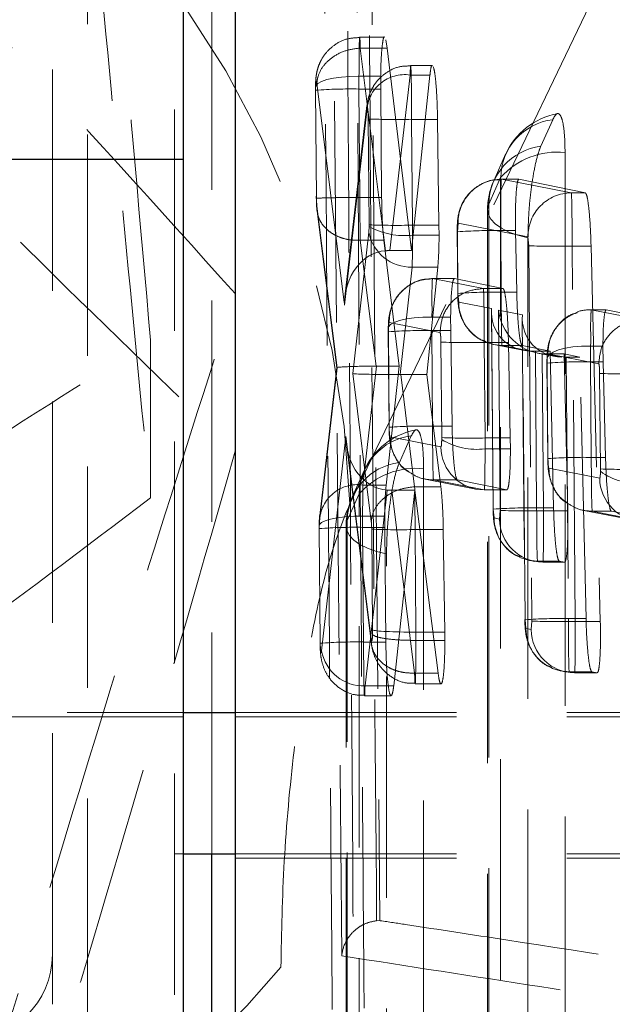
# Model space of a CAD drawing. Header units: millimetres. Extents: x 31 to 337, y 71 to 279.
# Tile 24 of 28: x 331.06 to 334.47, y 225.41 to 231.06. Entities that reach past the tile are written whole.
import ezdxf

# ---------------------------------------------------------------- set-up
doc = ezdxf.new("R2010")
doc.units = ezdxf.units.MM
doc.linetypes.add('HIDDEN', pattern=[1.905, 1.27, -0.635])

msp = doc.modelspace()

# ---------------------------------------------------------------- linework, layer by layer
at = {"color": 7, "linetype": 'Continuous', "lineweight": 25}
for p, q in [((332.2997, 237.2603), (332.2997, 223.2614)), ((331.9997, 236.2603), (331.9997, 230.2603)), ((328.9997, 230.2603), (331.9997, 230.2603)), ((331.9997, 230.2603), (331.9997, 206.1104)), ((331.9997, 227.0853), (332.2997, 227.0853)), ((331.9997, 226.2738), (332.2997, 226.2738))]:
    msp.add_line(p, q, dxfattribs=at)
at = {"color": 7, "linetype": 'HIDDEN', "lineweight": 18}
for p, q in [((331.2497, 225.6956), (331.2497, 236.2603)), ((331.4497, 221.5113), (331.4497, 236.2603)), ((331.9497, 236.2603), (331.9497, 222.0113)), ((332.1657, 226.2738), (332.1657, 233.4353)), ((332.9568, 228.282), (334.9143, 232.3448)), ((333.0755, 232.3012), (333.1289, 225.891)), ((333.1566, 230.9614), (333.0141, 230.9614)), ((333.1727, 230.8983), (333.1646, 230.9463)), ((333.0172, 230.8982), (333.0173, 230.8983)), ((333.1617, 229.7351), (333.0172, 230.8982)), ((333.0173, 230.8983), (333.1727, 230.8983)), ((333.3121, 229.7359), (333.1727, 230.8983)), ((333.4314, 230.7991), (333.3069, 230.7991)), ((333.0099, 230.7361), (333.1347, 230.7361)), ((333.1347, 230.7361), (333.1346, 230.6632)), ((333.3043, 230.7435), (333.1879, 229.7359)), ((333.3043, 230.7435), (333.4177, 230.7435)), ((333.4177, 230.7435), (333.3121, 229.7359)), ((332.7599, 230.6568), (332.7651, 230.0358)), ((332.7608, 230.6565), (332.7609, 230.669)), ((332.766, 230.0356), (332.7608, 230.6565)), ((332.7682, 230.6975), (332.9266, 229.4228)), ((333.0098, 230.6632), (333.0151, 230.0415)), ((333.0098, 230.6632), (333.1346, 230.6632)), ((333.1346, 230.6632), (333.1401, 230.0415)), ((333.0559, 230.5678), (332.9291, 229.47)), ((332.9266, 229.4228), (333.0552, 230.5367)), ((333.0633, 230.4912), (333.0684, 229.8837)), ((333.3123, 230.4892), (333.4613, 230.4892)), ((333.3174, 229.8817), (333.3123, 230.4892)), ((333.4696, 229.8817), (333.4613, 230.4892)), ((334.0543, 230.3343), (334.1228, 230.4873)), ((333.8524, 230.2884), (333.7839, 230.1354)), ((333.8238, 230.155), (333.7554, 230.0021)), ((333.8281, 230.1454), (333.9288, 230.1454)), ((334.2296, 230.067), (333.8281, 230.1454)), ((333.9288, 230.1454), (334.3105, 230.067)), ((333.0151, 230.0415), (333.0151, 230.0415)), ((333.0151, 230.0415), (333.1401, 230.0415)), ((334.2296, 230.067), (334.3105, 230.067)), ((332.8851, 229.0629), (332.7684, 229.9906)), ((332.7694, 229.9619), (332.8823, 229.064)), ((333.7484, 229.9695), (333.7483, 221.6089)), ((333.0684, 229.8738), (333.0669, 229.8415)), ((333.0684, 229.8837), (333.0684, 229.8738)), ((333.3174, 229.8817), (333.4696, 229.8817)), ((333.4699, 229.8251), (333.4696, 229.8817)), ((333.5751, 229.8438), (333.5791, 229.8929)), ((333.5791, 229.8929), (333.9806, 229.8146)), ((333.0669, 229.8415), (332.9755, 229.0302)), ((333.3174, 229.8251), (333.4699, 229.8251)), ((333.5741, 229.8442), (333.5771, 229.4907)), ((333.578, 229.4904), (333.5751, 229.8438)), ((333.8241, 229.8507), (333.8271, 229.4973)), ((333.8241, 229.8507), (333.9093, 229.8507)), ((333.9162, 229.4973), (333.9093, 229.8507)), ((333.9806, 229.8146), (333.9854, 229.7637)), ((333.0174, 229.7949), (333.0175, 229.7949)), ((333.0174, 229.7949), (333.1081, 229.0734)), ((333.0175, 229.7949), (333.1528, 229.7949)), ((333.1528, 229.7949), (333.241, 229.0734)), ((333.9854, 229.7637), (334.0035, 227.6097)), ((334.2344, 229.7618), (334.343, 229.7618)), ((334.2526, 227.6078), (334.2344, 229.7618)), ((334.343, 229.7618), (334.3962, 227.6078)), ((333.1879, 229.7359), (333.3121, 229.7359)), ((333.2465, 229.0254), (333.3159, 229.6412)), ((333.3159, 229.6412), (333.4627, 229.6412)), ((333.3996, 229.0254), (333.4627, 229.6412)), ((333.5576, 229.5755), (333.4323, 229.5755)), ((333.4324, 229.5755), (333.4324, 229.5755)), ((333.4324, 229.5755), (333.558, 229.5755)), ((333.7243, 229.5185), (333.4324, 229.5755)), ((333.837, 229.5185), (333.558, 229.5755)), ((332.2993, 228.5842), (332.2993, 229.4892)), ((333.5829, 229.4395), (333.578, 229.4904)), ((333.7242, 229.5185), (333.7243, 229.5185)), ((333.7243, 229.5185), (333.837, 229.5185)), ((333.8271, 229.4973), (333.9162, 229.4973)), ((333.7719, 229.4027), (333.5829, 229.4395)), ((333.7711, 229.381), (333.7806, 228.2527)), ((333.7816, 228.2523), (333.7719, 229.4027)), ((333.949, 229.3681), (333.8118, 229.3949)), ((333.8118, 229.3949), (333.8214, 228.2445)), ((333.9637, 227.6175), (333.949, 229.3681)), ((334.3442, 229.3958), (334.3443, 229.3958)), ((334.6362, 229.3388), (334.3442, 229.3958)), ((334.4302, 229.3958), (334.3442, 229.3958)), ((334.3443, 229.3958), (334.4306, 229.3958)), ((334.7105, 229.3388), (334.4306, 229.3958)), ((333.1834, 229.323), (333.4753, 229.2661)), ((333.4281, 229.3547), (333.5364, 229.3547)), ((333.5364, 229.3547), (333.5367, 229.2769)), ((333.9482, 229.3465), (333.9627, 227.6179)), ((333.178, 229.2706), (333.1826, 228.7223)), ((333.179, 229.2702), (333.1791, 229.2838)), ((333.1836, 228.7219), (333.179, 229.2702)), ((333.428, 229.2769), (333.4326, 228.7288)), ((333.428, 229.2769), (333.5367, 229.2769)), ((333.5367, 229.2769), (333.5449, 228.7288)), ((331.8126, 229.2212), (331.8126, 228.3162)), ((333.4806, 229.2108), (333.4852, 228.6625)), ((333.7296, 229.2087), (333.8686, 229.2087)), ((333.7342, 228.6606), (333.7296, 229.2087)), ((333.7841, 229.1966), (333.9515, 229.164)), ((333.8319, 229.192), (333.9476, 229.192)), ((333.8319, 229.192), (333.9989, 229.1595)), ((333.8791, 228.6606), (333.8686, 229.2087)), ((334.1079, 229.1595), (333.9476, 229.192)), ((334.34, 229.1884), (334.4113, 229.1884)), ((334.4113, 229.1884), (334.4124, 229.0973)), ((334.023, 229.1595), (334.0306, 228.2592)), ((334.023, 229.1595), (334.1079, 229.1595)), ((334.0346, 229.1478), (334.1286, 229.1294)), ((334.0704, 228.2426), (334.0629, 229.1439)), ((334.0829, 229.1431), (334.176, 229.125)), ((334.0829, 229.1431), (334.1887, 229.1431)), ((334.0953, 229.1433), (334.3871, 229.0864)), ((334.1277, 228.2592), (334.1079, 229.1595)), ((334.1887, 229.1431), (334.2093, 228.2426)), ((334.278, 229.125), (334.1887, 229.1431)), ((333.1114, 229.0734), (333.0326, 228.3906)), ((333.1114, 229.0734), (333.241, 229.0734)), ((333.241, 229.0734), (333.1662, 228.3906)), ((334.0899, 229.091), (334.0945, 228.5427)), ((334.0909, 229.0907), (334.091, 229.1064)), ((334.0955, 228.5423), (334.0909, 229.0907)), ((334.2001, 229.125), (334.2127, 227.6244)), ((334.2001, 229.125), (334.278, 229.125)), ((334.3141, 227.6244), (334.278, 229.125)), ((334.3399, 229.0973), (334.3445, 228.5492)), ((334.3399, 229.0973), (334.4124, 229.0973)), ((334.4124, 229.0973), (334.4262, 228.5492)), ((332.7835, 228.1838), (332.8851, 229.0629)), ((332.8823, 229.0641), (332.7842, 228.2149)), ((332.9755, 229.0302), (333.0807, 228.1814)), ((333.3298, 228.381), (333.2499, 229.0254)), ((333.2499, 229.0254), (333.3996, 229.0254)), ((333.4803, 228.381), (333.3996, 229.0254)), ((334.3924, 229.031), (334.397, 228.4829)), ((333.4326, 228.7288), (333.5449, 228.7288)), ((332.9346, 228.6691), (332.7956, 227.4383)), ((333.0806, 227.508), (332.9346, 228.6691)), ((332.9376, 228.6243), (333.0816, 227.4793)), ((333.4809, 228.6101), (333.189, 228.667)), ((333.2419, 228.5196), (333.3104, 228.6726)), ((333.4852, 228.6625), (333.4852, 228.6514)), ((333.7342, 228.6606), (333.8791, 228.6606)), ((333.8797, 228.5983), (333.8791, 228.6606)), ((333.7342, 228.5983), (333.8797, 228.5983)), ((334.3445, 228.5492), (334.4262, 228.5492)), ((333.0399, 228.4736), (332.9714, 228.3206)), ((334.3927, 228.4304), (334.1008, 228.4873)), ((334.397, 228.4829), (334.397, 228.4692)), ((333.3901, 228.4241), (333.6821, 228.3672)), ((333.438, 228.4195), (333.4379, 228.4195)), ((333.4379, 228.4195), (333.7299, 228.3626)), ((333.438, 228.4195), (333.5757, 228.4195)), ((333.5757, 228.4195), (333.8589, 228.3626)), ((333.0114, 228.3404), (332.9429, 228.1874)), ((333.0326, 228.3906), (333.1662, 228.3906)), ((333.0446, 227.2378), (333.1715, 228.3613)), ((333.1978, 228.3605), (333.33, 228.3605)), ((333.1978, 228.3605), (333.3296, 227.3115)), ((333.2093, 227.2378), (333.33, 228.3605)), ((333.3297, 228.381), (333.3298, 228.381)), ((333.3298, 228.381), (333.4803, 228.381)), ((333.33, 228.3605), (333.4642, 227.3115)), ((333.7299, 228.3626), (333.8589, 228.3626)), ((333.7299, 228.3626), (333.8593, 228.3626)), ((333.7864, 228.2015), (333.7816, 228.2523)), ((333.8214, 228.2445), (333.8174, 228.1954)), ((334.0306, 228.2592), (334.1277, 228.2592)), ((334.0704, 228.2426), (334.2093, 228.2426)), ((334.302, 228.2444), (334.5939, 228.1875)), ((334.3499, 228.2398), (334.3498, 228.2398)), ((334.3498, 228.2398), (334.6417, 228.1829)), ((334.3499, 228.2398), (334.4601, 228.2398)), ((334.4601, 228.2398), (334.7431, 228.1829)), ((332.7819, 228.1518), (332.7835, 228.1838)), ((333.031, 228.2118), (333.1578, 228.2118)), ((333.1578, 228.2118), (333.1578, 228.1475)), ((333.8174, 228.1954), (333.7864, 228.2015)), ((332.781, 228.141), (332.7865, 227.4832)), ((332.7819, 228.1406), (332.7819, 228.1518)), ((332.7875, 227.4828), (332.7819, 228.1406)), ((332.936, 228.1548), (332.935, 220.4657)), ((333.031, 228.1475), (333.0365, 227.4897)), ((333.031, 228.1475), (333.1578, 228.1475)), ((333.083, 228.1369), (333.0879, 227.5587)), ((333.1578, 228.1475), (333.1642, 227.4897)), ((333.337, 227.5468), (333.3321, 228.135)), ((333.3321, 228.135), (333.4943, 228.135)), ((333.5029, 227.5468), (333.4943, 228.135)), ((333.9871, 227.9587), (334.0181, 227.9526)), ((334.0355, 227.954), (334.1603, 227.954)), ((334.0355, 227.954), (334.0664, 227.9479)), ((334.0664, 227.9479), (334.1904, 227.9479)), ((334.1904, 227.9479), (334.1603, 227.954)), ((333.9685, 227.5667), (333.9637, 227.6175)), ((334.0035, 227.6097), (333.9995, 227.5606)), ((334.2127, 227.6244), (334.3141, 227.6244)), ((334.2526, 227.6078), (334.3962, 227.6078)), ((333.0879, 227.5587), (333.0879, 227.5349)), ((333.9995, 227.5606), (333.9685, 227.5667)), ((333.337, 227.4987), (333.3369, 227.5468)), ((333.3369, 227.5468), (333.337, 227.5468)), ((333.337, 227.5468), (333.5029, 227.5468)), ((333.337, 227.4987), (333.5033, 227.4987)), ((333.337, 227.4987), (333.337, 227.4987)), ((333.5033, 227.4987), (333.5029, 227.5468)), ((333.0365, 227.4897), (333.1642, 227.4897)), ((334.1692, 227.3239), (334.2002, 227.3178)), ((333.3296, 227.3115), (333.3296, 227.3114)), ((333.3296, 227.3115), (333.4642, 227.3115)), ((334.2176, 227.3192), (334.3474, 227.3192)), ((334.2176, 227.3192), (334.2485, 227.3131)), ((334.2485, 227.3131), (334.3778, 227.3131)), ((334.3778, 227.3131), (334.3474, 227.3192)), ((333.0446, 227.2378), (333.2093, 227.2378)), ((333.3327, 227.2493), (333.4813, 227.2493)), ((333.0419, 227.1805), (333.1944, 227.1805)), ((317.9997, 227.0853), (331.9997, 227.0853)), ((328.9997, 227.0603), (331.9997, 227.0603)), ((332.2997, 227.0853), (335.2997, 227.0853)), ((332.2997, 227.0603), (335.2997, 227.0603)), ((331.9497, 226.2738), (331.9997, 226.2738)), ((332.2997, 226.2738), (335.2997, 226.2738)), ((332.2997, 226.2488), (335.2997, 226.2488)), ((333.1289, 225.891), (333.1115, 225.89)), ((331.2497, 225.6956), (331.2497, 225.4105)), ((332.5629, 220.1383), (332.5616, 225.6227))]:
    msp.add_line(p, q, dxfattribs=at)
at = {"color": 8, "linetype": 'Continuous', "lineweight": 25}
msp.add_line((332.1657, 221.8697), (332.1657, 226.2738), dxfattribs=at)
at = {"color": 7, "linetype": 'HIDDEN', "lineweight": 18, "flags": 128}
for points in [[(333.0099, 230.7361), (332.9584, 230.7354), (332.9092, 230.7319), (332.8642, 230.7259), (332.8255, 230.7175), (332.7947, 230.7072), (332.7731, 230.6953), (332.7617, 230.6824), (332.7609, 230.669)], [(334.1937, 230.299), (334.1937, 229.5682), (334.1937, 226.6451), (334.1937, 221.8818)], [(333.8238, 221.7379), (333.8238, 222.4687), (333.8238, 225.3917), (333.8238, 230.155)], [(333.7554, 230.0021), (333.7485, 229.9732), (333.7526, 229.9442), (333.7675, 229.9159), (333.7927, 229.889), (333.8278, 229.8643), (333.8716, 229.8425), (333.923, 229.824), (333.9807, 229.8095)], [(333.7554, 230.0021), (333.7553, 229.2713), (333.7553, 226.3482), (333.7553, 221.6415)], [(333.9805, 221.4489), (333.9805, 222.1797), (333.9806, 225.1028), (333.9807, 229.8095)], [(333.1791, 229.2838), (333.1799, 229.2979), (333.1913, 229.3116), (333.2129, 229.3242), (333.2437, 229.3351), (333.2824, 229.344), (333.3274, 229.3503), (333.3766, 229.354), (333.4281, 229.3547)], [(333.7387, 229.2101), (333.7836, 229.1967), (333.8319, 229.192)], [(334.091, 229.1064), (334.0918, 229.1228), (334.1033, 229.1386), (334.1249, 229.1532), (334.1557, 229.1658), (334.1944, 229.1761), (334.2393, 229.1834), (334.2885, 229.1876), (334.34, 229.1884)], [(333.3812, 228.4843), (333.3812, 227.7535), (333.3809, 224.8304), (333.3804, 220.7386)], [(333.0105, 220.5947), (333.0106, 221.3255), (333.0109, 224.2485), (333.0114, 228.3404)], [(333.031, 228.2118), (332.9795, 228.2111), (332.9302, 228.208), (332.8853, 228.2026), (332.8466, 228.1951), (332.8158, 228.1859), (332.7942, 228.1753), (332.7828, 228.1638), (332.7819, 228.1518)], [(332.9429, 228.1874), (332.936, 228.1585), (332.9401, 228.1295), (332.955, 228.1012), (332.9803, 228.0744), (333.0153, 228.0497), (333.0591, 228.0278), (333.1106, 228.0093), (333.1682, 227.9948)], [(332.9429, 228.1874), (332.9428, 227.4566), (332.9424, 224.5336), (332.9419, 220.4984)], [(333.1671, 220.3058), (333.1672, 221.0365), (333.1676, 223.9596), (333.1682, 227.9948)]]:
    msp.add_lwpolyline(points, dxfattribs=at)
at = {"color": 7, "linetype": 'HIDDEN', "lineweight": 18}
for centre, radius, start, end in [((327.745, 228.1341), 5.2139, 1.625, 77.7672), ((333.2726, 230.5284), 0.2175, 81.619, 177.8107), ((332.9643, 227.7611), 2.9025, 89.1018, 94.0208), ((333.2211, 234.7839), 4.2956, 267.8941, 271.2162), ((334.1649, 230.1488), 0.3411, 97.0879, 178.9454), ((334.2229, 230.1224), 0.406, 100.4591, 155.8792), ((334.0964, 229.9958), 0.3411, 97.0868, 178.9452), ((334.1481, 229.869), 0.4324, 83.9456, 138.5862), ((333.829, 229.8954), 0.25, 90.2114, 180.5707), ((334.1544, 229.9695), 0.406, 155.8795, 179.9992), ((334.2305, 229.8171), 0.25, 90.2116, 180.5707), ((333.2266, 234.1356), 4.2549, 267.8684, 271.2222), ((333.268, 230.2334), 0.4113, 240.9723, 276.9017), ((333.3072, 229.8853), 0.2442, 190.3193, 272.0447), ((333.778, 227.0103), 2.8408, 89.071, 94.097), ((334.1428, 234.1056), 4.3448, 267.9237, 271.2081), ((333.781, 226.6569), 2.8407, 89.071, 94.0971), ((333.8322, 229.4412), 0.2493, 180.3847, 247.9592), ((333.3827, 226.3584), 2.9189, 89.1105, 94.0019), ((333.6405, 233.5029), 4.2951, 267.8665, 271.1889), ((334.2951, 226.1252), 2.9725, 89.1371, 93.9402), ((334.5523, 233.325), 4.297, 267.8677, 271.1887), ((333.4104, 228.3077), 0.406, 100.4546, 155.8837), ((333.3866, 225.8886), 2.8406, 89.0709, 94.0972), ((333.3525, 228.334), 0.3411, 97.0822, 178.9387), ((333.6436, 232.902), 4.2425, 267.8605, 271.2241), ((333.6855, 228.9808), 0.3856, 238.693, 277.2459), ((333.7299, 228.6117), 0.249, 180.3576, 269.9954), ((333.284, 228.1811), 0.3412, 97.0819, 178.9377), ((334.2984, 225.7108), 2.8387, 89.0693, 94.0988), ((333.3356, 228.0544), 0.4323, 83.9394, 138.586), ((334.5559, 232.6797), 4.1998, 267.8322, 271.2301), ((334.5994, 228.7386), 0.337, 233.0807, 277.9469), ((334.6418, 228.432), 0.249, 180.3579, 269.9946), ((333.0009, 228.1755), 0.2175, 81.6179, 177.811), ((333.342, 228.1548), 0.406, 155.8842, 179.9924), ((333.9848, 225.3911), 2.8684, 89.085, 94.0625), ((333.9788, 232.5836), 4.342, 267.923, 271.2095), ((334.0359, 228.2033), 0.2495, 180.4082, 245.8598), ((334.0665, 228.1969), 0.249, 180.3559, 269.9979), ((332.9844, 225.3493), 2.7987, 89.0477, 94.1494), ((333.2409, 232.4299), 4.2959, 267.8942, 271.2161), ((334.0351, 228.202), 0.248, 245.9227, 270.0913), ((334.1669, 224.7549), 2.8698, 89.0858, 94.0608), ((334.1609, 231.9488), 4.3419, 267.923, 271.2096), ((334.2181, 227.5684), 0.2495, 180.4089, 245.8592), ((334.2486, 227.5621), 0.249, 180.3563, 269.9975), ((332.9904, 224.6512), 2.8389, 89.0693, 94.0987), ((333.0359, 227.4819), 0.2443, 190.2852, 272.0313), ((334.2172, 227.5673), 0.2481, 245.9302, 270.0839), ((330.7542, 225.7002), 0.4955, 269.4779, 359.468), ((328.7426, 228.7991), 4.9673, 266.6754, 320.2482)]:
    msp.add_arc(centre, radius, start, end, dxfattribs=at)
for centre, major_axis, ratio, start_param, end_param in [((333.0144, 230.658), (-0.0005, 0.3014), 0.015079, 1.308709, 1.553527), ((333.8285, 229.8454), (-0.0005, 0.3), 0.014728, 6.265888, 7.836323), ((334.23, 229.7671), (-0.0005, 0.3), 0.014728, 4.694911, 6.265888), ((333.3125, 229.8871), (-0.0005, 0.3051), 0.015949, 4.50759, 4.694546), ((333.3127, 229.8872), (-0.0005, 0.3033), 0.015534, 3.766586, 4.506126), ((333.1756, 229.4253), (-0.0013, 0.3102), 0.802671, 0.05053, 1.57531), ((333.193, 229.5759), (0.2506, -0.0055), 0.638157, 1.605295, 1.710143), ((333.8315, 229.492), (-0.0005, 0.3), 0.014728, 1.553137, 3.124314), ((334.0209, 229.4051), (0.1991, 0.1654), 0.912402, 2.412935, 3.975343), ((334.0608, 229.3974), (-0.1682, 0.2024), 0.91528, 0.93029, 2.412789), ((334.198, 229.3706), (0.1991, 0.1654), 0.912402, 2.412935, 3.975343), ((334.3444, 229.0923), (-0.0005, 0.3008), 0.014931, 1.245672, 1.55392), ((334.023, 229.1552), (0.25, 0), 0.017253, 1.570795, 1.66748), ((334.0829, 229.393), (0.251, 0.0005), 0.995952, 4.630312, 4.710221), ((333.1341, 229.0653), (0.2518, 0.0013), 0.032699, 1.674063, 3.290406), ((333.1166, 228.9144), (0.2506, -0.0056), 0.634244, 1.605769, 1.619052), ((333.2245, 229.0326), (0.2517, 0.0014), 0.029514, 3.288592, 4.799848), ((333.2443, 228.873), (0.2508, 0.0054), 0.607396, 1.535379, 1.548815), ((333.1836, 228.6716), (-0.002, 0.3107), 0.801571, 1.573734, 3.085069), ((333.7293, 228.666), (-0.0005, 0.3052), 0.015977, 4.488619, 4.694489), ((333.0358, 228.1414), (-0.0005, 0.3049), 0.015923, 0.614267, 1.337922), ((333.2036, 228.513), (0.2508, 0.0056), 0.607884, 4.57065, 4.675657), ((334.035, 228.2539), (-0.0005, 0.3), 0.014728, 1.553319, 3.124115), ((334.066, 228.2478), (-0.0005, 0.3), 0.014728, 3.124115, 4.694911), ((333.0357, 228.1421), (-0.0005, 0.3031), 0.01549, 1.33885, 1.552881), ((334.2171, 227.6191), (-0.0005, 0.3), 0.014728, 1.553319, 3.124115), ((334.2481, 227.613), (-0.0005, 0.3), 0.014728, 3.124115, 4.694911), ((333.3369, 227.5612), (0.25, 0.0012), 0.057459, 3.229947, 4.712057)]:
    msp.add_ellipse(centre, major_axis=major_axis, ratio=ratio, start_param=start_param, end_param=end_param, dxfattribs=at)
for points, knots in [([(331.8126, 229.2212), (331.7537, 229.8901), (331.6345, 231.2423), (331.4579, 233.1729), (331.2989, 234.8592), (331.205, 235.823), (331.1624, 236.2603)], [0, 0, 0, 0, 0.276562, 0.559121, 0.799933, 1, 1, 1, 1]), ([(331.1333, 235.6546), (331.1923, 234.9859), (331.3115, 233.6338), (331.4881, 231.7023), (331.6569, 229.9132), (331.7604, 228.8517), (331.8126, 228.3162)], [0, 0, 0, 0, 0.264602, 0.534942, 0.76534, 1, 1, 1, 1]), ([(327.1372, 233.9334), (327.5852, 233.4372), (328.491, 232.4342), (329.833, 231.0199), (331.1159, 229.7251), (331.9024, 228.9668), (332.2993, 228.5842)], [0, 0, 0, 0, 0.264603, 0.534942, 0.76534, 1, 1, 1, 1]), ([(332.2993, 229.4892), (331.8511, 229.9857), (330.9451, 230.9893), (329.6049, 232.3991), (328.6416, 233.3777), (328.1677, 233.837), (328.0848, 233.9174)], [0, 0, 0, 0, 0.324977, 0.657002, 0.93997, 1, 1, 1, 1]), ([(332.9352, 232.8998), (332.9428, 231.4683), (332.9581, 228.6179), (332.9766, 225.7676), (332.9857, 224.3488)], [0, 0, 0, 0, 0.502233, 1, 1, 1, 1]), ([(332.8565, 225.3812), (332.8554, 225.5165), (332.8499, 226.193), (332.8304, 228.6716), (332.8147, 231.015), (332.8025, 232.8171)], [0, 0, 0, 0, 0.054587, 0.272933, 1, 1, 1, 1]), ([(333.0395, 225.3874), (333.0385, 225.5227), (333.0332, 226.1992), (333.0146, 228.6778), (332.9996, 231.0211), (332.988, 232.8233)], [0, 0, 0, 0, 0.054586, 0.272931, 1, 1, 1, 1]), ([(332.856, 232.4983), (332.8644, 231.3655), (332.8813, 229.0956), (332.9012, 226.8257), (332.9112, 225.6886)], [0, 0, 0, 0, 0.499048, 1, 1, 1, 1]), ([(333.1115, 225.89), (333.1115, 225.8904), (333.1026, 226.9596), (333.0835, 229.0967), (333.0678, 231.2334), (333.0597, 232.3016), (333.0597, 232.3017)], [0, 0, 0, 0, 0.000156, 0.5002798, 0.9999227, 1, 1, 1, 1]), ([(333.0144, 230.9584), (332.9873, 230.9571), (332.9345, 230.9547), (332.8684, 230.9182), (332.8209, 230.874), (332.7907, 230.8279), (332.7732, 230.7846), (332.7647, 230.746), (332.7606, 230.7088), (332.7601, 230.6808), (332.7598, 230.6641)], [0, 0, 0, 0, 0.179866, 0.350523, 0.492366, 0.613872, 0.717735, 0.805569, 0.884708, 1, 1, 1, 1]), ([(333.0173, 230.8983), (333.0173, 230.8983), (333.0168, 230.9157), (333.0159, 230.9485), (333.0143, 230.9669), (333.0126, 230.9525), (333.0114, 230.9056), (333.0099, 230.8322), (333.0109, 230.7679), (333.0099, 230.7362), (333.0099, 230.7361)], [0, 0, 0, 0, 0.000108, 0.150849, 0.32252, 0.491942, 0.659997, 0.82897, 0.999893, 1, 1, 1, 1]), ([(333.1566, 230.9603), (333.1564, 230.9606), (333.1534, 230.9664), (333.1477, 230.9448), (333.1408, 230.8946), (333.1362, 230.8197), (333.1351, 230.7617), (333.1347, 230.7361)], [0, 0, 0, 0, 0.017311, 0.277831, 0.537647, 0.795911, 1, 1, 1, 1]), ([(333.0172, 230.8982), (332.9892, 230.8947), (332.9331, 230.8877), (332.8585, 230.8501), (332.8018, 230.7972), (332.7789, 230.7514), (332.7703, 230.7179), (332.7691, 230.7063), (332.7682, 230.6975)], [0, 0, 0, 0, 0.22115, 0.442295, 0.663449, 0.884606, 0.912549, 1, 1, 1, 1]), ([(333.307, 230.7955), (333.286, 230.7954), (333.2374, 230.7952), (333.1718, 230.7634), (333.1207, 230.7197), (333.0885, 230.6745), (333.0694, 230.6325), (333.0602, 230.5974), (333.0571, 230.5773), (333.0561, 230.5693), (333.056, 230.5683), (333.0559, 230.5681)], [0, 0, 0, 0, 0.165401, 0.384658, 0.562582, 0.698015, 0.824393, 0.929781, 0.991327, 0.998596, 1, 1, 1, 1]), ([(333.3123, 230.4892), (333.3123, 230.4892), (333.3123, 230.5232), (333.3119, 230.5925), (333.3111, 230.6834), (333.3097, 230.7547), (333.3081, 230.796), (333.3065, 230.8032), (333.3051, 230.7809), (333.3045, 230.7535), (333.3043, 230.7435), (333.3043, 230.7435)], [0, 0, 0, 0, 0.000089, 0.152769, 0.307993, 0.454541, 0.615273, 0.765157, 0.917445, 0.999907, 1, 1, 1, 1]), ([(333.4314, 230.7956), (333.4306, 230.7966), (333.4269, 230.8012), (333.4221, 230.7802), (333.4188, 230.7529), (333.4177, 230.7435)], [0, 0, 0, 0, 0.154614, 0.708263, 1, 1, 1, 1]), ([(333.4613, 230.4892), (333.4605, 230.5235), (333.4591, 230.5921), (333.4535, 230.6833), (333.4461, 230.756), (333.4404, 230.7788), (333.4375, 230.7903)], [0, 0, 0, 0, 0.249445, 0.498879, 0.747925, 1, 1, 1, 1]), ([(332.7599, 230.6751), (332.7599, 230.6736), (332.7598, 230.6675), (332.7598, 230.6613), (332.7599, 230.6567)], [0, 0, 0, 0, 0.251643, 1, 1, 1, 1]), ([(332.7609, 230.669), (332.761, 230.6746), (332.7613, 230.6859), (332.7623, 230.6989), (332.7636, 230.7073), (332.7652, 230.7099), (332.7669, 230.7067), (332.7678, 230.7004), (332.7682, 230.6975)], [0, 0, 0, 0, 0.166468, 0.332835, 0.501092, 0.673263, 0.848818, 1, 1, 1, 1]), ([(333.0552, 230.5367), (333.0555, 230.5384), (333.0561, 230.5434), (333.0574, 230.5474), (333.0591, 230.5459), (333.0607, 230.5387), (333.062, 230.5259), (333.063, 230.5096), (333.0632, 230.4973), (333.0633, 230.4912)], [0, 0, 0, 0, 0.081462, 0.235727, 0.385924, 0.544138, 0.694165, 0.84708, 1, 1, 1, 1]), ([(334.1228, 230.4873), (334.1295, 230.4996), (334.1444, 230.5267), (334.1652, 230.5219), (334.1823, 230.475), (334.1921, 230.3962), (334.1932, 230.3285), (334.1937, 230.299)], [0, 0, 0, 0, 0.180171, 0.397511, 0.614824, 0.832139, 1, 1, 1, 1]), ([(333.9807, 229.8095), (333.9815, 229.8511), (333.9831, 229.9343), (333.9955, 230.0692), (334.0139, 230.1918), (334.0346, 230.2834), (334.0485, 230.3193), (334.0543, 230.3343)], [0, 0, 0, 0, 0.212088, 0.424185, 0.636281, 0.848387, 1, 1, 1, 1]), ([(333.8217, 230.1411), (333.8087, 230.1418), (333.7676, 230.1441), (333.7068, 230.1176), (333.6507, 230.0757), (333.6145, 230.0294), (333.5927, 229.985), (333.5813, 229.9449), (333.5758, 229.907), (333.5741, 229.8752), (333.5741, 229.8519), (333.5741, 229.8442)], [0, 0, 0, 0, 0.087569, 0.276924, 0.430014, 0.560063, 0.670556, 0.763547, 0.843044, 0.947783, 1, 1, 1, 1]), ([(333.9093, 229.8507), (333.909, 229.8842), (333.9082, 229.9513), (333.9108, 230.0401), (333.9159, 230.1066), (333.9223, 230.1414), (333.9269, 230.1442), (333.9288, 230.1454)], [0, 0, 0, 0, 0.213709, 0.427411, 0.641257, 0.8557, 1, 1, 1, 1]), ([(332.7649, 230.0491), (332.765, 230.0401), (332.7652, 230.014), (332.7668, 229.9838), (332.7688, 229.9671), (332.7692, 229.964)], [0, 0, 0, 0, 0.300938, 0.872331, 1, 1, 1, 1]), ([(333.0151, 230.0415), (332.9869, 230.0413), (332.9307, 230.0407), (332.8559, 230.0394), (332.799, 230.038), (332.7712, 230.0368), (332.7641, 230.036), (332.7655, 230.0357), (332.766, 230.0356)], [0, 0, 0, 0, 0.203216, 0.406436, 0.609657, 0.812872, 0.931348, 1, 1, 1, 1]), ([(332.7684, 229.9906), (332.7681, 229.9941), (332.7673, 230.0008), (332.7667, 230.0113), (332.7663, 230.0227), (332.7661, 230.0302), (332.766, 230.0356)], [0, 0, 0, 0, 0.299506, 0.570474, 0.686266, 1, 1, 1, 1]), ([(333.0151, 230.0415), (333.0151, 230.0415), (333.0151, 230.0112), (333.0153, 229.9696), (333.0158, 229.9071), (333.0162, 229.8503), (333.0175, 229.8129), (333.0175, 229.7949), (333.0175, 229.7949)], [0, 0, 0, 0, 0.00021, 0.320887, 0.435628, 0.701906, 0.999795, 1, 1, 1, 1]), ([(333.1401, 230.0415), (333.1405, 230.0168), (333.1415, 229.9577), (333.1456, 229.8676), (333.1504, 229.8194), (333.1528, 229.7949)], [0, 0, 0, 0, 0.2624977, 0.6253705, 1, 1, 1, 1]), ([(334.3105, 230.067), (334.3134, 230.0631), (334.3193, 230.0552), (334.3281, 230.0016), (334.3357, 229.9238), (334.3407, 229.8389), (334.3423, 229.7835), (334.343, 229.7618)], [0, 0, 0, 0, 0.215719, 0.43143, 0.64706, 0.862125, 1, 1, 1, 1]), ([(333.0174, 229.7949), (333.0006, 229.7949), (332.967, 229.7949), (332.9187, 229.8051), (332.8744, 229.8223), (332.836, 229.8467), (332.8048, 229.8771), (332.7825, 229.9121), (332.7691, 229.9505), (332.7686, 229.9772), (332.7684, 229.9906)], [0, 0, 0, 0, 0.124997, 0.250002, 0.374998, 0.499999, 0.625003, 0.750002, 0.874998, 1, 1, 1, 1]), ([(333.4627, 229.6412), (333.4645, 229.6638), (333.4681, 229.709), (333.4698, 229.7791), (333.4699, 229.8186), (333.4699, 229.8251)], [0, 0, 0, 0, 0.455191, 0.910432, 1, 1, 1, 1]), ([(333.4143, 229.5714), (333.405, 229.5717), (333.3663, 229.573), (333.3073, 229.5457), (333.25, 229.5011), (333.214, 229.4519), (333.1936, 229.4059), (333.1839, 229.366), (333.1791, 229.3281), (333.1784, 229.3002), (333.178, 229.283)], [0, 0, 0, 0, 0.065922, 0.272586, 0.438392, 0.578923, 0.699272, 0.793701, 0.872184, 1, 1, 1, 1]), ([(333.1834, 229.323), (333.1844, 229.3407), (333.1869, 229.3878), (333.2165, 229.4592), (333.2738, 229.5239), (333.3484, 229.5671), (333.4044, 229.5727), (333.4324, 229.5755)], [0, 0, 0, 0, 0.134306, 0.359266, 0.572844, 0.786423, 1, 1, 1, 1]), ([(333.4324, 229.5755), (333.4324, 229.5755), (333.4319, 229.5755), (333.4308, 229.5672), (333.4299, 229.5227), (333.4271, 229.4498), (333.4312, 229.3875), (333.4281, 229.3548), (333.4281, 229.3547)], [0, 0, 0, 0, 0.00015, 0.236481, 0.489034, 0.742969, 0.999849, 1, 1, 1, 1]), ([(333.558, 229.5755), (333.5551, 229.5727), (333.5494, 229.567), (333.5425, 229.5154), (333.5378, 229.4426), (333.5369, 229.3825), (333.5364, 229.3547)], [0, 0, 0, 0, 0.2595335, 0.5191071, 0.7774673, 1, 1, 1, 1]), ([(330.1617, 222.4256), (330.3473, 223.0706), (330.7223, 224.3744), (331.278, 226.2344), (331.8093, 227.9553), (332.1349, 228.9748), (332.2993, 229.4892)], [0, 0, 0, 0, 0.264602, 0.534942, 0.76534, 1, 1, 1, 1]), ([(333.4753, 229.2661), (333.4788, 229.2991), (333.4858, 229.365), (333.5433, 229.4485), (333.6258, 229.507), (333.6914, 229.5147), (333.7242, 229.5185)], [0, 0, 0, 0, 0.249999, 0.500002, 0.749999, 1, 1, 1, 1]), ([(333.5771, 229.4907), (333.5772, 229.4827), (333.5776, 229.46), (333.5799, 229.4262), (333.5868, 229.3833), (333.6047, 229.3308), (333.6414, 229.2756), (333.6886, 229.2309), (333.7267, 229.2182), (333.7403, 229.2137)], [0, 0, 0, 0, 0.06821, 0.192438, 0.314186, 0.46533, 0.65974, 0.878551, 1, 1, 1, 1]), ([(333.7296, 229.2087), (333.7296, 229.2087), (333.7291, 229.2427), (333.7295, 229.3109), (333.7283, 229.4015), (333.727, 229.4718), (333.7258, 229.5096), (333.7242, 229.5185), (333.7242, 229.5185), (333.7242, 229.5185)], [0, 0, 0, 0, 0.0001252, 0.2142706, 0.4247299, 0.6349886, 0.8479757, 0.9999531, 1, 1, 1, 1]), ([(333.8686, 229.2087), (333.8677, 229.2428), (333.8658, 229.311), (333.8597, 229.4028), (333.8518, 229.4731), (333.8439, 229.5116), (333.839, 229.5166), (333.837, 229.5185)], [0, 0, 0, 0, 0.213198, 0.426351, 0.640578, 0.856355, 1, 1, 1, 1]), ([(333.9476, 229.192), (333.9447, 229.1959), (333.9388, 229.2038), (333.9301, 229.2574), (333.9228, 229.3352), (333.9181, 229.4201), (333.9168, 229.4756), (333.9162, 229.4973)], [0, 0, 0, 0, 0.215706, 0.431407, 0.646966, 0.861911, 1, 1, 1, 1]), ([(334.263, 229.3787), (334.2509, 229.3755), (334.2127, 229.3655), (334.165, 229.3246), (334.1249, 229.2716), (334.1029, 229.2197), (334.0936, 229.1743), (334.0905, 229.1378), (334.09, 229.114), (334.0898, 229.1022)], [0, 0, 0, 0, 0.103434, 0.326212, 0.503156, 0.656615, 0.794971, 0.897576, 1, 1, 1, 1]), ([(334.0953, 229.1433), (334.0961, 229.1603), (334.0986, 229.2075), (334.128, 229.2786), (334.1852, 229.3457), (334.2363, 229.3696), (334.2618, 229.3815)], [0, 0, 0, 0, 0.164743, 0.456845, 0.728468, 1, 1, 1, 1]), ([(334.2618, 229.3815), (334.2618, 229.3815), (334.2854, 229.395), (334.3148, 229.3954), (334.3442, 229.3958)], [0, 0, 0, 0, 0.000369, 1, 1, 1, 1]), ([(334.3443, 229.3958), (334.3443, 229.3958), (334.3439, 229.3966), (334.3428, 229.389), (334.3421, 229.3511), (334.3386, 229.282), (334.3442, 229.2197), (334.34, 229.1884), (334.34, 229.1884)], [0, 0, 0, 0, 0.0001557, 0.2085418, 0.470282, 0.733487, 0.9998417, 1, 1, 1, 1]), ([(334.4306, 229.3958), (334.4278, 229.3929), (334.4221, 229.3873), (334.4157, 229.3358), (334.412, 229.2663), (334.4115, 229.2115), (334.4113, 229.1884)], [0, 0, 0, 0, 0.268796, 0.537655, 0.805109, 1, 1, 1, 1]), ([(333.1791, 229.2838), (333.1792, 229.2894), (333.1795, 229.3007), (333.1805, 229.3135), (333.1819, 229.3217), (333.1829, 229.3226), (333.1834, 229.323)], [0, 0, 0, 0, 0.252256, 0.504366, 0.759419, 1, 1, 1, 1]), ([(334.3871, 229.0864), (334.3906, 229.1193), (334.3977, 229.1853), (334.4551, 229.2687), (334.5377, 229.3272), (334.6033, 229.335), (334.6361, 229.3388)], [0, 0, 0, 0, 0.250003, 0.5, 0.75, 1, 1, 1, 1]), ([(333.1781, 229.2904), (333.1781, 229.2887), (333.178, 229.2821), (333.178, 229.2754), (333.178, 229.2704)], [0, 0, 0, 0, 0.251983, 1, 1, 1, 1]), ([(333.4753, 229.2661), (333.4756, 229.2657), (333.4766, 229.2647), (333.478, 229.2575), (333.4793, 229.2449), (333.4803, 229.2288), (333.4805, 229.2168), (333.4806, 229.2108)], [0, 0, 0, 0, 0.152701, 0.370212, 0.582479, 0.791155, 1, 1, 1, 1]), ([(325.679, 224.9744), (325.8855, 225.1306), (326.5968, 225.6686), (327.8562, 226.5925), (329.3208, 227.61), (330.6488, 228.4872), (331.4232, 228.9756), (331.8126, 229.2212)], [0, 0, 0, 0, 0.103281, 0.355632, 0.614041, 0.805916, 1, 1, 1, 1]), ([(334.09, 229.1142), (334.09, 229.1122), (334.0898, 229.1046), (334.0899, 229.0967), (334.0899, 229.0909)], [0, 0, 0, 0, 0.2527582, 1, 1, 1, 1]), ([(334.3871, 229.0864), (334.3875, 229.086), (334.3884, 229.085), (334.3899, 229.0778), (334.3912, 229.0652), (334.3921, 229.049), (334.3923, 229.037), (334.3924, 229.031)], [0, 0, 0, 0, 0.152297, 0.36996, 0.58242, 0.791131, 1, 1, 1, 1]), ([(333.1833, 228.7123), (333.1834, 228.7023), (333.1838, 228.6714), (333.1888, 228.6254), (333.2094, 228.5603), (333.2441, 228.5032), (333.2798, 228.4785), (333.2948, 228.4681)], [0, 0, 0, 0, 0.102692, 0.317351, 0.552506, 0.811395, 1, 1, 1, 1]), ([(333.189, 228.667), (333.1886, 228.6674), (333.1876, 228.6683), (333.1862, 228.6755), (333.1849, 228.6881), (333.1839, 228.7042), (333.1837, 228.716), (333.1836, 228.7219)], [0, 0, 0, 0, 0.152845, 0.371331, 0.584942, 0.795342, 1, 1, 1, 1]), ([(333.3104, 228.6726), (333.3171, 228.6849), (333.3319, 228.712), (333.3528, 228.7072), (333.3698, 228.6603), (333.3797, 228.5815), (333.3808, 228.5138), (333.3812, 228.4843)], [0, 0, 0, 0, 0.180191, 0.397525, 0.614835, 0.832147, 1, 1, 1, 1]), ([(333.4326, 228.7288), (333.4326, 228.7288), (333.4326, 228.6947), (333.433, 228.6265), (333.4339, 228.5358), (333.4352, 228.4658), (333.4366, 228.4277), (333.4376, 228.4202), (333.438, 228.4195), (333.438, 228.4195)], [0, 0, 0, 0, 0.000125, 0.214448, 0.4255, 0.636281, 0.849556, 0.999875, 1, 1, 1, 1]), ([(333.5449, 228.7288), (333.5457, 228.6946), (333.5473, 228.6264), (333.5532, 228.5347), (333.5609, 228.4646), (333.5688, 228.4263), (333.5737, 228.4214), (333.5757, 228.4195)], [0, 0, 0, 0, 0.213416, 0.426796, 0.641155, 0.857034, 1, 1, 1, 1]), ([(333.2944, 228.4674), (333.2903, 228.4695), (333.2615, 228.4847), (333.2228, 228.5369), (333.1929, 228.6051), (333.19, 228.651), (333.189, 228.667)], [0, 0, 0, 0, 0.0585979, 0.416228, 0.7958982, 1, 1, 1, 1]), ([(333.4852, 228.6514), (333.4851, 228.6458), (333.4848, 228.6343), (333.4838, 228.6208), (333.4825, 228.6116), (333.4814, 228.6106), (333.4809, 228.6101)], [0, 0, 0, 0, 0.240465, 0.490818, 0.745624, 1, 1, 1, 1]), ([(332.2993, 228.5842), (332.1137, 227.9392), (331.7387, 226.6354), (331.183, 224.7754), (330.6517, 223.0546), (330.3261, 222.035), (330.1617, 221.5206)], [0, 0, 0, 0, 0.2646024, 0.5349423, 0.7653403, 1, 1, 1, 1]), ([(333.7299, 228.3626), (333.7299, 228.3626), (333.7303, 228.3626), (333.7315, 228.3723), (333.7329, 228.4226), (333.7336, 228.5004), (333.7347, 228.5656), (333.7342, 228.5983), (333.7342, 228.5983)], [0, 0, 0, 0, 0.0001627, 0.2482839, 0.5010016, 0.7540604, 0.9998553, 1, 1, 1, 1]), ([(333.8589, 228.3626), (333.8618, 228.3654), (333.8675, 228.371), (333.8743, 228.4222), (333.879, 228.4988), (333.8795, 228.5649), (333.8797, 228.5983)], [0, 0, 0, 0, 0.249312, 0.498655, 0.746724, 1, 1, 1, 1]), ([(333.1682, 227.9948), (333.1689, 228.0341), (333.1704, 228.1149), (333.1823, 228.2476), (333.2004, 228.3711), (333.2214, 228.466), (333.2357, 228.5034), (333.2419, 228.5196)], [0, 0, 0, 0, 0.2010763, 0.4131636, 0.6252522, 0.8373394, 1, 1, 1, 1]), ([(334.0952, 228.5323), (334.0953, 228.5224), (334.0957, 228.4914), (334.1007, 228.4453), (334.1215, 228.3801), (334.1563, 228.3232), (334.1918, 228.2987), (334.2067, 228.2884)], [0, 0, 0, 0, 0.101783, 0.318402, 0.553854, 0.813348, 1, 1, 1, 1]), ([(334.1008, 228.4873), (334.1004, 228.4877), (334.0995, 228.4886), (334.0981, 228.4958), (334.0967, 228.5084), (334.0958, 228.5245), (334.0956, 228.5364), (334.0955, 228.5423)], [0, 0, 0, 0, 0.152601, 0.371232, 0.584936, 0.795298, 1, 1, 1, 1]), ([(334.3445, 228.5492), (334.3445, 228.5491), (334.3445, 228.5151), (334.3448, 228.4469), (334.3457, 228.3562), (334.347, 228.2861), (334.3488, 228.248), (334.3491, 228.2405), (334.3499, 228.2398), (334.3499, 228.2398)], [0, 0, 0, 0, 0.000125, 0.214494, 0.425362, 0.636165, 0.849648, 0.999875, 1, 1, 1, 1]), ([(334.4262, 228.5492), (334.4273, 228.515), (334.4296, 228.4467), (334.4364, 228.355), (334.4448, 228.2848), (334.4531, 228.2466), (334.4581, 228.2417), (334.4601, 228.2398)], [0, 0, 0, 0, 0.2135339, 0.4270237, 0.6416117, 0.8577399, 1, 1, 1, 1]), ([(333.4379, 228.4195), (333.4096, 228.4217), (333.3576, 228.4259), (333.3142, 228.4544), (333.2944, 228.4674)], [0, 0, 0, 0, 0.544615, 1, 1, 1, 1]), ([(334.2062, 228.2877), (334.2022, 228.2898), (334.1734, 228.305), (334.1348, 228.3569), (334.1048, 228.4251), (334.1019, 228.471), (334.1008, 228.4873)], [0, 0, 0, 0, 0.0584323, 0.4161067, 0.792187, 1, 1, 1, 1]), ([(334.397, 228.4692), (334.3969, 228.4645), (334.3967, 228.454), (334.3957, 228.4411), (334.3944, 228.4319), (334.3933, 228.4309), (334.3927, 228.4304)], [0, 0, 0, 0, 0.214685, 0.473492, 0.737202, 1, 1, 1, 1]), ([(333.0807, 228.1814), (333.0815, 228.1897), (333.0827, 228.2012), (333.0911, 228.2345), (333.1142, 228.2804), (333.171, 228.3331), (333.2456, 228.3706), (333.3016, 228.3775), (333.3297, 228.381)], [0, 0, 0, 0, 0.083182, 0.115157, 0.336374, 0.55758, 0.77879, 1, 1, 1, 1]), ([(333.1662, 228.3906), (333.1642, 228.3682), (333.1603, 228.3233), (333.1583, 228.2546), (333.1579, 228.2167), (333.1578, 228.2118)], [0, 0, 0, 0, 0.465489, 0.931025, 1, 1, 1, 1]), ([(333.3321, 228.135), (333.3321, 228.135), (333.3321, 228.1606), (333.3318, 228.2207), (333.331, 228.3079), (333.3302, 228.3612), (333.3297, 228.381), (333.3297, 228.381)], [0, 0, 0, 0, 0.000212, 0.272355, 0.636035, 0.999772, 1, 1, 1, 1]), ([(333.4943, 228.135), (333.4938, 228.1596), (333.4926, 228.2186), (333.4879, 228.3084), (333.4829, 228.3566), (333.4803, 228.381)], [0, 0, 0, 0, 0.262355, 0.62688, 1, 1, 1, 1]), ([(331.8126, 228.3162), (331.4273, 228.0256), (330.653, 227.4416), (329.3382, 226.4892), (327.8698, 225.4752), (326.6096, 224.6541), (325.8855, 224.1991), (325.679, 224.0693)], [0, 0, 0, 0, 0.19205, 0.385956, 0.637933, 0.896719, 1, 1, 1, 1]), ([(334.3498, 228.2398), (334.3215, 228.242), (334.2695, 228.2462), (334.226, 228.2747), (334.2062, 228.2877)], [0, 0, 0, 0, 0.544475, 1, 1, 1, 1]), ([(332.5616, 225.6227), (332.5653, 225.8231), (332.5727, 226.2242), (332.6325, 226.8741), (332.7211, 227.4674), (332.8333, 227.9738), (332.915, 228.1778), (332.9568, 228.282)], [0, 0, 0, 0, 0.1973267, 0.3948336, 0.5898825, 0.7905001, 1, 1, 1, 1]), ([(333.7806, 228.2527), (333.7808, 228.2447), (333.7812, 228.222), (333.7835, 228.1881), (333.7904, 228.1453), (333.8082, 228.0928), (333.8449, 228.0378), (333.8895, 227.9946), (333.9247, 227.9826), (333.9355, 227.9789)], [0, 0, 0, 0, 0.07, 0.197504, 0.322391, 0.477348, 0.676491, 0.901041, 1, 1, 1, 1]), ([(334.1603, 227.954), (334.1573, 227.9579), (334.1513, 227.9658), (334.1424, 228.0194), (334.1348, 228.0972), (334.1299, 228.1821), (334.1283, 228.2376), (334.1277, 228.2592)], [0, 0, 0, 0, 0.2157948, 0.431574, 0.6472477, 0.8623046, 1, 1, 1, 1]), ([(334.2093, 228.2426), (334.2098, 228.2091), (334.2108, 228.142), (334.2085, 228.0532), (334.2035, 227.9867), (334.1971, 227.9518), (334.1924, 227.949), (334.1904, 227.9479)], [0, 0, 0, 0, 0.213617, 0.427231, 0.640938, 0.85523, 1, 1, 1, 1]), ([(332.7843, 228.2154), (332.7837, 228.2101), (332.7817, 228.1913), (332.7813, 228.171), (332.781, 228.1565)], [0, 0, 0, 0, 0.285375, 1, 1, 1, 1]), ([(333.0807, 228.1814), (333.0811, 228.177), (333.082, 228.1683), (333.0828, 228.1521), (333.083, 228.1413), (333.083, 228.1369)], [0, 0, 0, 0, 0.370507, 0.740581, 1, 1, 1, 1]), ([(332.781, 228.1572), (332.781, 228.1558), (332.7809, 228.1505), (332.7809, 228.145), (332.781, 228.141)], [0, 0, 0, 0, 0.251167, 1, 1, 1, 1]), ([(333.9627, 227.6179), (333.9629, 227.6099), (333.9633, 227.5872), (333.9656, 227.5533), (333.9725, 227.5105), (333.9904, 227.458), (334.0271, 227.403), (334.0716, 227.3598), (334.1069, 227.3478), (334.1176, 227.3441)], [0, 0, 0, 0, 0.069998, 0.197503, 0.322389, 0.477347, 0.67649, 0.901041, 1, 1, 1, 1]), ([(334.3474, 227.3192), (334.3444, 227.3231), (334.3384, 227.331), (334.3293, 227.3846), (334.3215, 227.4625), (334.3164, 227.5474), (334.3147, 227.6028), (334.3141, 227.6244)], [0, 0, 0, 0, 0.215806, 0.431598, 0.647315, 0.862421, 1, 1, 1, 1]), ([(334.3962, 227.6078), (334.3968, 227.5743), (334.3979, 227.5072), (334.3957, 227.4184), (334.3909, 227.3519), (334.3845, 227.317), (334.3797, 227.3142), (334.3778, 227.3131)], [0, 0, 0, 0, 0.2136, 0.427197, 0.640865, 0.855114, 1, 1, 1, 1]), ([(333.0879, 227.5349), (333.0879, 227.533), (333.0877, 227.5253), (333.0871, 227.5131), (333.0859, 227.5019), (333.0843, 227.4961), (333.0826, 227.4971), (333.0813, 227.5027), (333.0807, 227.5072), (333.0806, 227.508)], [0, 0, 0, 0, 0.058641, 0.232291, 0.409217, 0.585993, 0.779384, 0.959684, 1, 1, 1, 1]), ([(333.0806, 227.508), (333.0808, 227.4946), (333.0813, 227.4678), (333.0947, 227.4293), (333.117, 227.3942), (333.1482, 227.3637), (333.1866, 227.3392), (333.2309, 227.3218), (333.2792, 227.3115), (333.3128, 227.3115), (333.3296, 227.3114)], [0, 0, 0, 0, 0.1250055, 0.2500059, 0.3750059, 0.5000029, 0.6250001, 0.7500011, 0.8749983, 1, 1, 1, 1]), ([(333.0879, 227.5349), (333.0882, 227.5345), (333.0892, 227.5323), (333.0959, 227.5254), (333.121, 227.5156), (333.1779, 227.5062), (333.2527, 227.5), (333.3089, 227.4991), (333.337, 227.4987)], [0, 0, 0, 0, 0.019302, 0.091107, 0.318486, 0.545701, 0.772849, 1, 1, 1, 1]), ([(333.3296, 227.3114), (333.3297, 227.3067), (333.3303, 227.2818), (333.3316, 227.2507), (333.3333, 227.2454), (333.3349, 227.2774), (333.3362, 227.3405), (333.3368, 227.4197), (333.337, 227.4754), (333.337, 227.4986), (333.337, 227.4987)], [0, 0, 0, 0, 0.039678, 0.206469, 0.385118, 0.550307, 0.718619, 0.886693, 0.999906, 1, 1, 1, 1]), ([(333.4642, 227.3115), (333.4671, 227.2934), (333.4728, 227.2571), (333.4822, 227.2439), (333.4908, 227.264), (333.4977, 227.3178), (333.5024, 227.3982), (333.503, 227.465), (333.5033, 227.4987)], [0, 0, 0, 0, 0.166802, 0.333602, 0.500611, 0.667095, 0.83245, 1, 1, 1, 1]), ([(332.7872, 227.4711), (332.7874, 227.4598), (332.7879, 227.4326), (332.7926, 227.3903), (332.8078, 227.334), (332.8431, 227.2729), (332.8995, 227.2197), (332.9715, 227.1844), (333.0211, 227.1842), (333.0419, 227.1841)], [0, 0, 0, 0, 0.075968, 0.1838611, 0.335909, 0.4702845, 0.663654, 0.8591536, 1, 1, 1, 1]), ([(332.7956, 227.4383), (332.7953, 227.4364), (332.7947, 227.4313), (332.7933, 227.4272), (332.7916, 227.4287), (332.79, 227.4363), (332.7887, 227.449), (332.7878, 227.4648), (332.7876, 227.4768), (332.7875, 227.4828)], [0, 0, 0, 0, 0.086603, 0.24322, 0.393118, 0.558544, 0.701978, 0.850963, 1, 1, 1, 1]), ([(333.0365, 227.4897), (333.0365, 227.4897), (333.0365, 227.456), (333.0369, 227.3859), (333.0376, 227.2972), (333.0391, 227.226), (333.0406, 227.1841), (333.0424, 227.1761), (333.0435, 227.1993), (333.0446, 227.2259), (333.0446, 227.2378), (333.0446, 227.2378)], [0, 0, 0, 0, 0.0000896, 0.1522127, 0.308388, 0.4431631, 0.6109771, 0.7581984, 0.9119419, 0.9999166, 1, 1, 1, 1]), ([(333.0821, 227.4765), (333.0828, 227.4712), (333.0858, 227.4492), (333.0997, 227.4), (333.1358, 227.3386), (333.1964, 227.2844), (333.2675, 227.2517), (333.3147, 227.2528), (333.3327, 227.2533)], [0, 0, 0, 0, 0.052093, 0.21368, 0.394579, 0.623805, 0.857029, 1, 1, 1, 1]), ([(333.1642, 227.4897), (333.1649, 227.4557), (333.1661, 227.3876), (333.1716, 227.2961), (333.179, 227.2263), (333.187, 227.1852), (333.1923, 227.1843), (333.1944, 227.1839)], [0, 0, 0, 0, 0.21055, 0.421072, 0.630654, 0.846145, 1, 1, 1, 1]), ([(333.1969, 227.1818), (333.1998, 227.1881), (333.2044, 227.1979), (333.208, 227.2272), (333.2093, 227.2378)], [0, 0, 0, 0, 0.641336, 1, 1, 1, 1]), ([(332.9112, 225.6886), (332.9112, 225.6893), (332.9122, 225.7013), (332.9193, 225.7405), (332.9467, 225.7983), (332.9999, 225.8493), (333.055, 225.8797), (333.0926, 225.8866), (333.1115, 225.89)], [0, 0, 0, 0, 0.007784, 0.14029, 0.459157, 0.690962, 0.844981, 1, 1, 1, 1]), ([(333.1289, 225.891), (333.1303, 225.8908), (333.18, 225.8833), (333.4224, 225.8464), (334.1671, 225.7323), (334.8539, 225.6256), (335.3516, 225.5483)], [0, 0, 0, 0, 0.001869, 0.066123, 0.323139, 1, 1, 1, 1]), ([(332.9112, 225.6886), (333.2915, 225.6296), (334.0511, 225.5117), (334.7965, 225.3948), (335.1687, 225.3365)], [0, 0, 0, 0, 0.50076, 1, 1, 1, 1])]:
    msp.add_open_spline(points, degree=3, knots=knots, dxfattribs=at)

doc.saveas('drawing.dxf')
